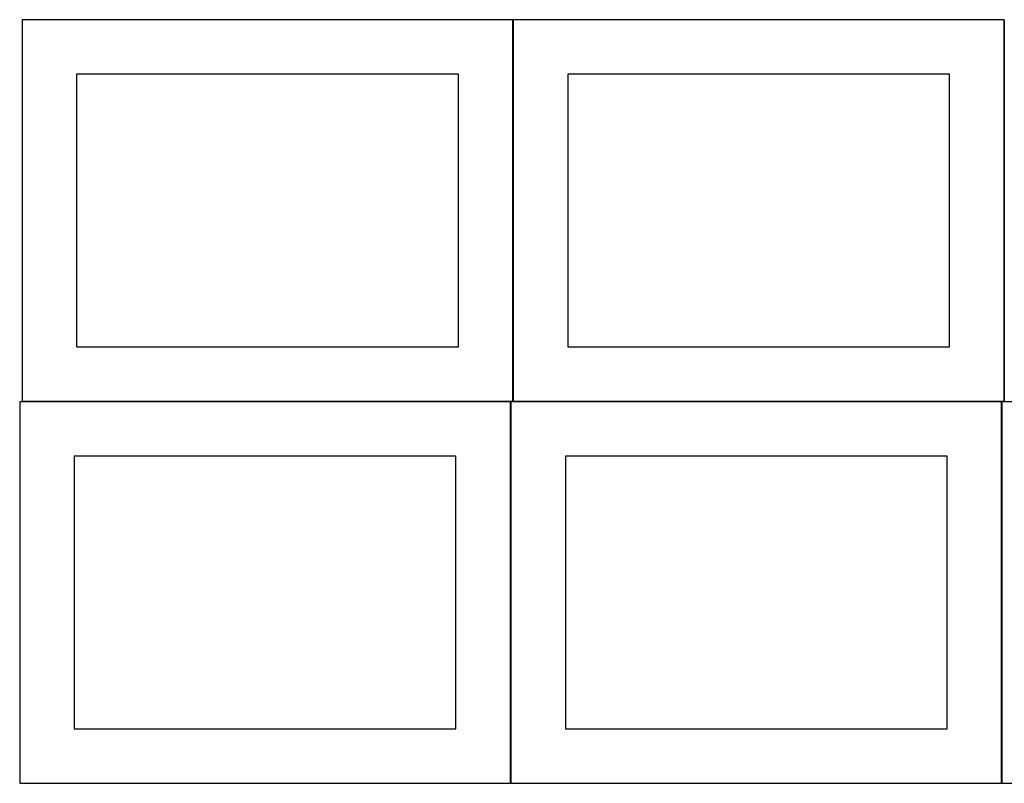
# Model space of a CAD drawing. Header units: millimetres. Extents: x 7 to 1243, y 7 to 2493.
# Tile 4 of 20: x 7 to 548, y 854 to 1274. Entities that reach past the tile are written whole.
import ezdxf

# ---------------------------------------------------------------- set-up
doc = ezdxf.new("R2010")
doc.units = ezdxf.units.MM
doc.layers.add('COMMON', color=5, linetype='CONTINUOUS', true_color=0x0000ff)
doc.layers.add('CUT', color=7, linetype='CONTINUOUS', true_color=0x000000)

msp = doc.modelspace()

# ---------------------------------------------------------------- linework, layer by layer
at = {"layer": 'COMMON'}
for p, q in [((277.941928, 1274.125673), (277.941928, 1064.125673)), ((548.141929, 1274.125673), (548.141929, 1064.125673)), ((7.841928, 1064.025672), (276.520933, 1064.025672)), ((276.620933, 1063.925672), (276.620933, 853.925672)), ((278.041929, 1064.025672), (546.720934, 1064.025672)), ((546.820934, 1063.925672), (546.820934, 853.925672))]:
    msp.add_line(p, q, dxfattribs=at)
at = {"layer": 'CUT'}
for p, q in [((277.841928, 1274.125673), (7.841928, 1274.125673)), ((7.841928, 1274.125673), (7.841928, 1064.125673)), ((277.841928, 1064.125673), (277.841928, 1274.125673)), ((548.041929, 1274.125673), (278.041929, 1274.125673)), ((278.041929, 1274.125673), (278.041929, 1064.125673)), ((548.041929, 1064.125673), (548.041929, 1274.125673)), ((247.841928, 1244.125673), (37.841928, 1244.125673)), ((37.841928, 1244.125673), (37.841928, 1094.125673)), ((247.841928, 1094.125673), (247.841928, 1244.125673)), ((518.041929, 1244.125673), (308.041929, 1244.125673)), ((308.041929, 1244.125673), (308.041929, 1094.125673)), ((518.041929, 1094.125673), (518.041929, 1244.125673)), ((37.841928, 1094.125673), (247.841928, 1094.125673)), ((308.041929, 1094.125673), (518.041929, 1094.125673)), ((276.520933, 1063.925672), (6.520933, 1063.925672)), ((6.520933, 1063.925672), (6.520933, 853.925672)), ((7.841928, 1064.125673), (277.841928, 1064.125673)), ((276.520933, 853.925672), (276.520933, 1063.925672)), ((546.720934, 1063.925672), (276.720934, 1063.925672)), ((276.720934, 1063.925672), (276.720934, 853.925672)), ((278.041929, 1064.125673), (548.041929, 1064.125673)), ((546.720934, 853.925672), (546.720934, 1063.925672)), ((816.920935, 1063.925672), (546.920935, 1063.925672)), ((546.920935, 1063.925672), (546.920935, 853.925672)), ((246.520933, 1033.925672), (36.520933, 1033.925672)), ((36.520933, 1033.925672), (36.520933, 883.925672)), ((246.520933, 883.925672), (246.520933, 1033.925672)), ((516.720934, 1033.925672), (306.720934, 1033.925672)), ((306.720934, 1033.925672), (306.720934, 883.925672)), ((516.720934, 883.925672), (516.720934, 1033.925672)), ((36.520933, 883.925672), (246.520933, 883.925672)), ((306.720934, 883.925672), (516.720934, 883.925672)), ((6.520933, 853.925672), (276.520933, 853.925672)), ((276.720934, 853.925672), (546.720934, 853.925672)), ((546.920935, 853.925672), (816.920935, 853.925672))]:
    msp.add_line(p, q, dxfattribs=at)

doc.saveas('drawing.dxf')
